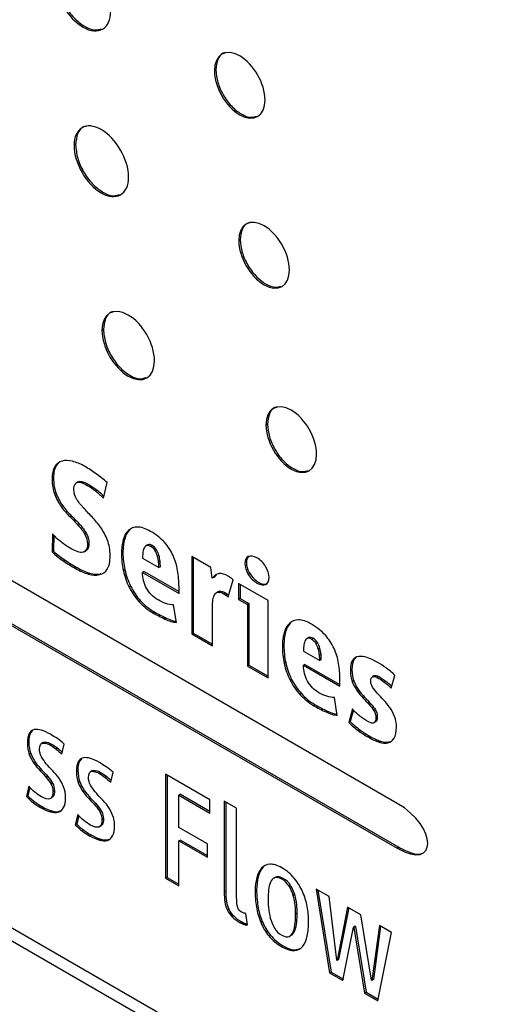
# Model space of a CAD drawing. Header units: millimetres. Extents: x 74 to 405, y 57 to 255.
# Tile 27 of 42: x 364.46 to 370.27, y 178.67 to 190.4. Entities that reach past the tile are written whole.
import ezdxf

# ---------------------------------------------------------------- set-up
doc = ezdxf.new("R2010")
doc.units = ezdxf.units.MM

msp = doc.modelspace()

# ---------------------------------------------------------------- linework, layer by layer
at = {"color": 7, "linetype": 'Continuous', "lineweight": 25}
for p, q in [((368.963, 181.064), (329.488, 203.852)), ((329.488, 203.318), (368.963, 180.53)), ((329.505, 203.329), (368.981, 180.54)), ((366.803, 189.806), (366.785, 189.795)), ((365.131, 188.913), (365.113, 188.903)), ((367.093, 187.781), (367.075, 187.77)), ((365.463, 186.711), (365.445, 186.701)), ((367.417, 185.583), (367.399, 185.573)), ((364.901, 185.087), (364.884, 185.077)), ((364.868, 184.942), (364.851, 184.931)), ((365.162, 184.896), (365.14, 184.883)), ((365.177, 184.9), (365.159, 184.89)), ((365.16, 184.894), (365.177, 184.9)), ((365.227, 184.893), (365.209, 184.883)), ((365.288, 184.864), (365.27, 184.854)), ((365.462, 184.701), (365.508, 184.886)), ((364.9, 184.755), (364.882, 184.745)), ((365.386, 184.798), (365.368, 184.787)), ((364.978, 184.61), (364.96, 184.6)), ((365.079, 184.492), (365.061, 184.482)), ((365.181, 184.387), (365.163, 184.377)), ((364.854, 184.277), (364.851, 184.06)), ((364.871, 184.259), (364.868, 184.07)), ((365.258, 184.283), (365.241, 184.272)), ((365.778, 184.326), (365.76, 184.316)), ((365.29, 184.165), (365.272, 184.155)), ((365.716, 184.214), (365.698, 184.203)), ((365.992, 184.147), (365.97, 184.134)), ((365.992, 184.146), (365.974, 184.136)), ((366.043, 184.137), (366.025, 184.127)), ((364.868, 184.07), (364.851, 184.06)), ((365.232, 184.063), (365.255, 184.075)), ((365.271, 184.09), (365.252, 184.075)), ((365.271, 184.09), (365.253, 184.08)), ((365.695, 184.052), (365.677, 184.042)), ((366.094, 184.087), (366.076, 184.077)), ((366.124, 184.02), (366.106, 184.009)), ((366.744, 183.873), (366.515, 184.005)), ((366.515, 184.005), (366.515, 183.084)), ((366.533, 183.995), (366.533, 183.094)), ((365.007, 183.961), (364.989, 183.95)), ((365.148, 183.873), (365.13, 183.863)), ((365.928, 183.986), (366.123, 183.873)), ((366.138, 183.947), (366.12, 183.937)), ((366.141, 183.884), (366.123, 183.873)), ((366.758, 183.746), (366.744, 183.873)), ((365.301, 183.808), (365.283, 183.797)), ((365.433, 183.8), (365.415, 183.79)), ((365.718, 183.848), (365.7, 183.837)), ((365.946, 183.827), (365.928, 183.817)), ((365.928, 183.817), (366.363, 183.566)), ((365.946, 183.827), (366.363, 183.587)), ((366.776, 183.757), (366.758, 183.746)), ((366.806, 183.788), (366.776, 183.757)), ((367.207, 183.802), (367.189, 183.792)), ((357.273, 183.679), (376.221, 172.74)), ((365.787, 183.652), (365.769, 183.641)), ((366.363, 183.566), (366.363, 183.646)), ((366.947, 183.524), (367.009, 183.726)), ((367.424, 183.481), (367.072, 183.684)), ((367.072, 183.684), (367.072, 183.495)), ((367.09, 183.674), (367.09, 183.505)), ((367.413, 183.683), (367.395, 183.673)), ((366.83, 183.586), (366.808, 183.573)), ((366.828, 183.585), (366.846, 183.592)), ((366.846, 183.592), (366.828, 183.581)), ((366.915, 183.573), (366.897, 183.562)), ((366.939, 183.556), (366.922, 183.545)), ((357.318, 183.497), (375.458, 173.025)), ((365.904, 183.479), (365.886, 183.469)), ((366.332, 183.22), (366.297, 183.431)), ((366.761, 182.942), (366.761, 183.406)), ((367.09, 183.505), (367.072, 183.495)), ((367.072, 183.495), (367.178, 183.433)), ((367.09, 183.505), (367.196, 183.444)), ((367.196, 183.444), (367.178, 183.433)), ((367.178, 183.433), (367.178, 182.701)), ((367.196, 183.444), (367.196, 182.712)), ((367.424, 182.559), (367.424, 183.481)), ((366.07, 183.345), (366.052, 183.335)), ((366.212, 183.271), (366.194, 183.261)), ((367.696, 183.219), (367.678, 183.209)), ((366.533, 183.094), (366.515, 183.084)), ((366.515, 183.084), (366.761, 182.942)), ((366.533, 183.094), (366.761, 182.963)), ((367.633, 183.107), (367.615, 183.097)), ((367.613, 182.945), (367.595, 182.935)), ((367.91, 183.04), (367.887, 183.027)), ((367.909, 183.04), (367.891, 183.029)), ((367.96, 183.031), (367.942, 183.02)), ((368.012, 182.981), (367.994, 182.97)), ((367.846, 182.879), (368.04, 182.767)), ((368.041, 182.913), (368.023, 182.902)), ((368.055, 182.841), (368.037, 182.83)), ((367.196, 182.712), (367.178, 182.701)), ((367.178, 182.701), (367.424, 182.559)), ((367.196, 182.712), (367.424, 182.58)), ((367.635, 182.741), (367.617, 182.73)), ((367.864, 182.72), (367.846, 182.71)), ((367.846, 182.71), (368.28, 182.459)), ((367.864, 182.72), (368.28, 182.48)), ((368.058, 182.777), (368.04, 182.767)), ((368.45, 182.779), (368.432, 182.768)), ((368.472, 182.801), (368.45, 182.779)), ((368.423, 182.657), (368.405, 182.647)), ((368.686, 182.583), (368.668, 182.573)), ((368.889, 182.436), (368.936, 182.589)), ((367.704, 182.545), (367.686, 182.534)), ((368.28, 182.459), (368.28, 182.539)), ((368.446, 182.524), (368.428, 182.514)), ((368.668, 182.573), (368.666, 182.571)), ((368.743, 182.574), (368.725, 182.564)), ((368.827, 182.52), (368.809, 182.509)), ((367.822, 182.372), (367.804, 182.362)), ((368.502, 182.418), (368.484, 182.407)), ((367.987, 182.238), (367.97, 182.228)), ((368.249, 182.113), (368.214, 182.325)), ((368.575, 182.329), (368.557, 182.319)), ((368.647, 182.252), (368.629, 182.242)), ((368.13, 182.164), (368.112, 182.154)), ((368.429, 182.189), (368.385, 182.029)), ((368.441, 182.177), (368.402, 182.04)), ((368.703, 182.179), (368.685, 182.168)), ((368.402, 182.04), (368.385, 182.029)), ((368.682, 182.023), (368.705, 182.036)), ((368.726, 182.104), (368.708, 182.093)), ((364.595, 181.905), (364.577, 181.895)), ((364.616, 181.932), (364.595, 181.905)), ((368.518, 181.94), (368.5, 181.93)), ((364.574, 181.792), (364.556, 181.782)), ((364.745, 181.789), (364.723, 181.776)), ((364.759, 181.793), (364.742, 181.783)), ((364.851, 181.766), (364.833, 181.756)), ((364.965, 181.652), (364.994, 181.771)), ((368.637, 181.863), (368.619, 181.853)), ((368.765, 181.805), (368.747, 181.795)), ((368.871, 181.797), (368.853, 181.786)), ((364.597, 181.658), (364.579, 181.648)), ((364.918, 181.721), (364.9, 181.71)), ((364.653, 181.552), (364.635, 181.542)), ((365.179, 181.568), (365.161, 181.558)), ((365.2, 181.595), (365.179, 181.568)), ((364.726, 181.464), (364.709, 181.453)), ((365.158, 181.455), (365.14, 181.445)), ((365.329, 181.452), (365.307, 181.439)), ((365.343, 181.456), (365.325, 181.446)), ((365.435, 181.429), (365.417, 181.419)), ((365.549, 181.315), (365.578, 181.434)), ((366.73, 181.107), (366.204, 181.41)), ((366.204, 181.41), (366.204, 180.171)), ((364.8, 181.384), (364.782, 181.374)), ((364.856, 181.305), (364.838, 181.294)), ((365.181, 181.321), (365.163, 181.311)), ((365.502, 181.384), (365.484, 181.373)), ((366.221, 181.4), (366.221, 180.182)), ((364.573, 181.269), (364.544, 181.145)), ((364.585, 181.255), (364.562, 181.155)), ((364.878, 181.215), (364.861, 181.205)), ((365.237, 181.215), (365.219, 181.205)), ((364.562, 181.155), (364.544, 181.145)), ((364.646, 181.081), (364.628, 181.071)), ((364.829, 181.121), (364.852, 181.134)), ((365.31, 181.127), (365.292, 181.116)), ((366.379, 181.172), (366.361, 181.161)), ((366.361, 180.777), (366.361, 181.161)), ((366.361, 181.161), (366.73, 180.949)), ((366.379, 181.172), (366.73, 180.97)), ((366.73, 180.949), (366.73, 181.107)), ((367.05, 181.005), (366.902, 181.091)), ((366.902, 181.091), (366.902, 180.008)), ((366.92, 181.08), (366.92, 180.018)), ((364.732, 181.025), (364.714, 181.015)), ((364.848, 180.974), (364.83, 180.964)), ((364.943, 180.97), (364.925, 180.96)), ((365.383, 181.047), (365.366, 181.037)), ((365.44, 180.968), (365.422, 180.957)), ((367.05, 179.945), (367.05, 181.005)), ((365.156, 180.932), (365.127, 180.808)), ((365.169, 180.918), (365.145, 180.818)), ((365.462, 180.878), (365.444, 180.868)), ((365.145, 180.818), (365.127, 180.808)), ((365.23, 180.744), (365.212, 180.734)), ((365.413, 180.784), (365.436, 180.797)), ((366.701, 180.581), (366.361, 180.777)), ((365.316, 180.688), (365.298, 180.678)), ((365.432, 180.637), (365.414, 180.627)), ((365.527, 180.633), (365.509, 180.623)), ((366.379, 180.627), (366.361, 180.617)), ((366.361, 180.08), (366.361, 180.617)), ((366.361, 180.617), (366.701, 180.421)), ((366.379, 180.627), (366.701, 180.442)), ((366.701, 180.421), (366.701, 180.581)), ((368.981, 180.54), (368.963, 180.53)), ((367.365, 180.303), (367.347, 180.292)), ((366.221, 180.182), (366.204, 180.171)), ((366.204, 180.171), (366.361, 180.08)), ((366.221, 180.182), (366.361, 180.101)), ((367.514, 180.183), (367.491, 180.17)), ((367.52, 180.186), (367.502, 180.176)), ((366.92, 180.018), (366.902, 180.008)), ((368.151, 179.953), (367.997, 180.042)), ((367.997, 180.042), (368.158, 179.043)), ((368.019, 180.03), (368.176, 179.054)), ((366.928, 179.898), (366.91, 179.888)), ((367.742, 179.976), (367.724, 179.966)), ((368.243, 179.195), (368.151, 179.953)), ((366.957, 179.802), (366.939, 179.792)), ((368.37, 179.827), (368.246, 179.193)), ((368.385, 179.819), (368.264, 179.203)), ((368.531, 179.734), (368.37, 179.827)), ((367.015, 179.722), (366.997, 179.711)), ((367.111, 179.652), (367.093, 179.641)), ((367.18, 179.615), (367.159, 179.752)), ((367.355, 179.658), (367.337, 179.647)), ((367.771, 179.754), (367.753, 179.743)), ((368.658, 178.955), (368.531, 179.734)), ((367.157, 179.632), (367.139, 179.621)), ((367.157, 179.632), (367.178, 179.626)), ((367.744, 179.549), (367.726, 179.539)), ((368.317, 178.951), (368.443, 179.588)), ((368.461, 179.599), (368.443, 179.588)), ((368.443, 179.588), (368.446, 179.586)), ((368.464, 179.597), (368.446, 179.586)), ((368.446, 179.586), (368.575, 178.803)), ((368.461, 179.599), (368.464, 179.597)), ((368.464, 179.597), (368.592, 178.813)), ((368.75, 179.608), (368.661, 178.953)), ((368.765, 179.599), (368.679, 178.963)), ((368.895, 179.524), (368.75, 179.608)), ((367.452, 179.495), (367.434, 179.484)), ((367.677, 179.479), (367.7, 179.492)), ((368.734, 178.711), (368.895, 179.524)), ((367.758, 179.319), (367.74, 179.309)), ((367.758, 179.319), (367.817, 179.338)), ((368.246, 179.193), (368.243, 179.195)), ((368.264, 179.203), (368.246, 179.193)), ((368.176, 179.054), (368.158, 179.043)), ((368.158, 179.043), (368.317, 178.951)), ((368.176, 179.054), (368.321, 178.97)), ((368.661, 178.953), (368.658, 178.955)), ((368.679, 178.963), (368.661, 178.953)), ((368.592, 178.813), (368.575, 178.803)), ((368.575, 178.803), (368.734, 178.711)), ((368.592, 178.813), (368.737, 178.729))]:
    msp.add_line(p, q, dxfattribs=at)
for points, knots in [([(364.889, 190.889), (364.889, 190.677), (365.037, 190.42), (365.22, 190.315), (365.402, 190.209), (365.55, 190.296), (365.55, 190.508)], [2, 2, 2, 2, 3, 3, 3, 4, 4, 4, 4]), ([(364.907, 190.9), (364.912, 190.846), (364.922, 190.739), (364.999, 190.569), (365.107, 190.42), (365.237, 190.316), (365.358, 190.269), (365.417, 190.288), (365.441, 190.296)], [0, 0, 0, 0, 0.178915, 0.351158, 0.522884, 0.700534, 0.87808, 1, 1, 1, 1]), ([(367.388, 189.447), (367.388, 189.641), (367.253, 189.876), (367.086, 189.972), (366.919, 190.069), (366.785, 189.989), (366.785, 189.795)], [2, 2, 2, 2, 3, 3, 3, 4, 4, 4, 4]), ([(366.921, 190.009), (366.911, 190.008), (366.867, 190.002), (366.817, 189.934), (366.808, 189.849), (366.803, 189.806)], [0, 0, 0, 0, 0.1341197, 0.5588899, 1, 1, 1, 1]), ([(366.785, 189.795), (366.785, 189.601), (366.919, 189.366), (367.086, 189.27), (367.253, 189.174), (367.388, 189.253), (367.388, 189.447)], [0, 0, 0, 0, 1, 1, 1, 2, 2, 2, 2]), ([(366.803, 189.806), (366.807, 189.756), (366.816, 189.659), (366.886, 189.503), (366.985, 189.367), (367.104, 189.272), (367.213, 189.23), (367.266, 189.247), (367.287, 189.254)], [0, 0, 0, 0, 0.179739, 0.352767, 0.525278, 0.703776, 0.882117, 1, 1, 1, 1]), ([(365.762, 188.528), (365.762, 188.737), (365.616, 188.99), (365.437, 189.094), (365.258, 189.197), (365.113, 189.111), (365.113, 188.903)], [0, 0, 0, 0, 1, 1, 1, 2, 2, 2, 2]), ([(365.257, 189.132), (365.246, 189.131), (365.2, 189.124), (365.147, 189.051), (365.136, 188.96), (365.131, 188.913)], [0, 0, 0, 0, 0.126893, 0.555389, 1, 1, 1, 1]), ([(365.113, 188.903), (365.113, 188.694), (365.258, 188.442), (365.437, 188.339), (365.616, 188.235), (365.762, 188.32), (365.762, 188.528)], [2, 2, 2, 2, 3, 3, 3, 4, 4, 4, 4]), ([(365.131, 188.913), (365.136, 188.86), (365.146, 188.756), (365.221, 188.588), (365.327, 188.443), (365.455, 188.34), (365.574, 188.294), (365.631, 188.313), (365.655, 188.321)], [0, 0, 0, 0, 0.179002, 0.351299, 0.523016, 0.700439, 0.878186, 1, 1, 1, 1]), ([(367.679, 187.422), (367.679, 187.616), (367.543, 187.851), (367.377, 187.948), (367.211, 188.044), (367.075, 187.964), (367.075, 187.77)], [2, 2, 2, 2, 3, 3, 3, 4, 4, 4, 4]), ([(367.212, 187.984), (367.202, 187.983), (367.158, 187.977), (367.108, 187.909), (367.098, 187.824), (367.093, 187.781)], [0, 0, 0, 0, 0.13426, 0.559099, 1, 1, 1, 1]), ([(367.075, 187.77), (367.075, 187.576), (367.211, 187.341), (367.377, 187.245), (367.543, 187.149), (367.679, 187.228), (367.679, 187.422)], [0, 0, 0, 0, 1, 1, 1, 2, 2, 2, 2]), ([(367.093, 187.781), (367.098, 187.731), (367.107, 187.634), (367.177, 187.478), (367.276, 187.343), (367.394, 187.248), (367.504, 187.205), (367.557, 187.222), (367.578, 187.229)], [0, 0, 0, 0, 0.1796951, 0.3527237, 0.5251774, 0.7032423, 0.8815956, 1, 1, 1, 1]), ([(366.071, 186.339), (366.071, 186.54), (365.931, 186.785), (365.758, 186.884), (365.585, 186.984), (365.445, 186.902), (365.445, 186.701)], [2, 2, 2, 2, 3, 3, 3, 4, 4, 4, 4]), ([(365.585, 186.922), (365.575, 186.921), (365.53, 186.914), (365.478, 186.844), (365.468, 186.756), (365.463, 186.711)], [0, 0, 0, 0, 0.130267, 0.557197, 1, 1, 1, 1]), ([(365.445, 186.701), (365.445, 186.5), (365.585, 186.255), (365.758, 186.156), (365.931, 186.056), (366.071, 186.138), (366.071, 186.339)], [0, 0, 0, 0, 1, 1, 1, 2, 2, 2, 2]), ([(365.463, 186.711), (365.468, 186.66), (365.477, 186.559), (365.549, 186.397), (365.652, 186.256), (365.775, 186.158), (365.89, 186.113), (365.945, 186.131), (365.967, 186.139)], [0, 0, 0, 0, 0.179283, 0.352055, 0.524334, 0.702389, 0.880405, 1, 1, 1, 1]), ([(368.002, 185.224), (368.002, 185.418), (367.867, 185.654), (367.701, 185.75), (367.534, 185.846), (367.399, 185.766), (367.399, 185.573)], [0, 0, 0, 0, 1, 1, 1, 2, 2, 2, 2]), ([(367.536, 185.787), (367.525, 185.785), (367.482, 185.779), (367.432, 185.711), (367.422, 185.626), (367.417, 185.583)], [0, 0, 0, 0, 0.13444, 0.559341, 1, 1, 1, 1]), ([(367.399, 185.573), (367.399, 185.379), (367.534, 185.144), (367.701, 185.047), (367.867, 184.951), (368.002, 185.031), (368.002, 185.224)], [2, 2, 2, 2, 3, 3, 3, 4, 4, 4, 4]), ([(367.417, 185.583), (367.422, 185.534), (367.431, 185.437), (367.5, 185.281), (367.599, 185.145), (367.718, 185.05), (367.828, 185.007), (367.881, 185.024), (367.902, 185.031)], [0, 0, 0, 0, 0.1795996, 0.3526941, 0.5253031, 0.7037093, 0.8820886, 1, 1, 1, 1]), ([(365.386, 184.798), (365.404, 184.783), (365.432, 184.76), (365.458, 184.733), (365.467, 184.724)], [0, 0, 0, 0, 0.6468903, 1, 1, 1, 1]), ([(367.189, 184.006), (367.161, 183.992), (367.148, 183.965), (367.148, 183.923), (367.148, 183.881), (367.161, 183.837), (367.189, 183.792)], [3, 3, 3, 3, 4, 4, 4, 5, 5, 5, 5]), ([(367.196, 184.004), (367.188, 183.997), (367.166, 183.98), (367.163, 183.924), (367.176, 183.86), (367.197, 183.822), (367.207, 183.802)], [0, 0, 0, 0, 0.207305, 0.515685, 0.753442, 1, 1, 1, 1]), ([(367.395, 183.887), (367.367, 183.932), (367.333, 183.966), (367.292, 183.99), (367.252, 184.013), (367.217, 184.018), (367.189, 184.006)], [5, 5, 5, 5, 6, 6, 6, 7, 7, 7, 7]), ([(367.189, 183.792), (367.217, 183.747), (367.252, 183.712), (367.292, 183.689), (367.333, 183.665), (367.367, 183.66), (367.395, 183.673)], [1, 1, 1, 1, 2, 2, 2, 3, 3, 3, 3]), ([(367.207, 183.802), (367.235, 183.757), (367.27, 183.723), (367.31, 183.699), (367.351, 183.676), (367.385, 183.67), (367.413, 183.683)], [1, 1, 1, 1, 2, 2, 2, 3, 3, 3, 3]), ([(366.212, 183.271), (366.24, 183.259), (366.28, 183.242), (366.318, 183.236), (366.33, 183.234)], [0, 0, 0, 0, 0.680926, 1, 1, 1, 1]), ([(368.827, 182.52), (368.843, 182.508), (368.867, 182.49), (368.889, 182.466), (368.896, 182.458)], [0, 0, 0, 0, 0.664113, 1, 1, 1, 1]), ([(368.13, 182.164), (368.157, 182.152), (368.197, 182.135), (368.235, 182.129), (368.247, 182.127)], [0, 0, 0, 0, 0.680926, 1, 1, 1, 1]), ([(368.726, 182.104), (368.725, 182.092), (368.724, 182.07), (368.716, 182.045), (368.706, 182.039), (368.702, 182.036)], [0, 0, 0, 0, 0.413491, 0.762051, 1, 1, 1, 1]), ([(364.743, 181.788), (364.743, 181.788), (364.748, 181.792), (364.754, 181.792), (364.759, 181.793)], [0, 0, 0, 0, 0.035294, 1, 1, 1, 1]), ([(364.918, 181.721), (364.93, 181.711), (364.948, 181.697), (364.965, 181.68), (364.971, 181.674)], [0, 0, 0, 0, 0.689624, 1, 1, 1, 1]), ([(365.327, 181.451), (365.327, 181.451), (365.331, 181.455), (365.337, 181.455), (365.343, 181.456)], [0, 0, 0, 0, 0.0352938, 1, 1, 1, 1]), ([(365.502, 181.384), (365.514, 181.374), (365.532, 181.36), (365.549, 181.343), (365.554, 181.337)], [0, 0, 0, 0, 0.689624, 1, 1, 1, 1]), ([(364.878, 181.215), (364.878, 181.203), (364.877, 181.179), (364.869, 181.148), (364.855, 181.139), (364.848, 181.135)], [0, 0, 0, 0, 0.3670137, 0.6828752, 1, 1, 1, 1]), ([(365.462, 180.878), (365.462, 180.866), (365.461, 180.842), (365.453, 180.811), (365.439, 180.802), (365.432, 180.798)], [0, 0, 0, 0, 0.367014, 0.682875, 1, 1, 1, 1]), ([(368.981, 180.54), (369.034, 180.514), (369.129, 180.467), (369.226, 180.451), (369.258, 180.468), (369.259, 180.468)], [0, 0, 0, 0, 0.547866, 0.975423, 1, 1, 1, 1]), ([(367.347, 180.292), (367.321, 180.265), (367.302, 180.227), (367.276, 180.131), (367.27, 180.079), (367.27, 180.022), (367.27, 179.959), (367.275, 179.895), (367.295, 179.767), (367.313, 179.706), (367.337, 179.647)], [6, 6, 6, 6, 7, 7, 8, 8, 8, 9, 9, 10, 10, 10, 10]), ([(367.365, 180.303), (367.339, 180.275), (367.32, 180.237), (367.294, 180.142), (367.288, 180.089), (367.288, 180.032), (367.288, 179.969), (367.293, 179.906), (367.313, 179.777), (367.331, 179.716), (367.355, 179.658)], [6, 6, 6, 6, 7, 7, 8, 8, 8, 9, 9, 10, 10, 10, 10]), ([(367.737, 180.171), (367.696, 180.221), (367.646, 180.262), (367.589, 180.295), (367.534, 180.327), (367.486, 180.341), (367.446, 180.338)], [11, 11, 11, 11, 12, 12, 12, 13, 13, 13, 13]), ([(367.724, 179.966), (367.713, 180.005), (367.696, 180.042), (367.653, 180.111), (367.624, 180.139), (367.589, 180.16), (367.553, 180.18), (367.524, 180.185), (367.502, 180.176)], [2, 2, 2, 2, 3, 3, 4, 4, 4, 5, 5, 5, 5]), ([(367.742, 179.976), (367.731, 180.015), (367.714, 180.052), (367.671, 180.122), (367.642, 180.15), (367.606, 180.17), (367.571, 180.19), (367.542, 180.196), (367.52, 180.186)], [2, 2, 2, 2, 3, 3, 4, 4, 4, 5, 5, 5, 5]), ([(367.43, 180.032), (367.426, 179.997), (367.424, 179.964), (367.424, 179.933), (367.424, 179.901), (367.426, 179.864), (367.429, 179.822)], [7, 7, 7, 7, 8, 8, 8, 9, 9, 9, 9]), ([(367.753, 179.743), (367.753, 179.774), (367.751, 179.81), (367.743, 179.888), (367.736, 179.927), (367.724, 179.966)], [0, 0, 0, 0, 1, 1, 2, 2, 2, 2]), ([(367.771, 179.754), (367.771, 179.785), (367.769, 179.82), (367.761, 179.899), (367.754, 179.938), (367.742, 179.976)], [0, 0, 0, 0, 1, 1, 2, 2, 2, 2]), ([(367.451, 179.697), (367.462, 179.655), (367.479, 179.617), (367.521, 179.543), (367.551, 179.514), (367.589, 179.493), (367.625, 179.472), (367.654, 179.467), (367.676, 179.478)], [10, 10, 10, 10, 11, 11, 12, 12, 12, 13, 13, 13, 13]), ([(367.726, 179.539), (367.737, 179.567), (367.745, 179.601), (367.751, 179.676), (367.753, 179.711), (367.753, 179.743)], [14, 14, 14, 14, 15, 15, 16, 16, 16, 16]), ([(367.744, 179.549), (367.755, 179.578), (367.763, 179.611), (367.769, 179.687), (367.771, 179.722), (367.771, 179.754)], [14, 14, 14, 14, 15, 15, 16, 16, 16, 16]), ([(367.838, 179.361), (367.862, 179.392), (367.88, 179.433), (367.902, 179.536), (367.907, 179.592), (367.907, 179.654)], [0, 0, 0, 0, 1, 1, 2, 2, 2, 2]), ([(367.434, 179.484), (367.475, 179.434), (367.526, 179.391), (367.589, 179.355), (367.648, 179.321), (367.699, 179.305), (367.74, 179.309)], [3, 3, 3, 3, 4, 4, 4, 5, 5, 5, 5]), ([(367.452, 179.495), (367.493, 179.445), (367.544, 179.402), (367.606, 179.366), (367.666, 179.331), (367.717, 179.315), (367.758, 179.319)], [3, 3, 3, 3, 4, 4, 4, 5, 5, 5, 5])]:
    msp.add_open_spline(points, degree=3, knots=knots, dxfattribs=at)
for points in [[(364.884, 185.077), (364.861, 185.043), (364.851, 184.994), (364.851, 184.931)], [(364.901, 185.087), (364.879, 185.053), (364.868, 185.005), (364.868, 184.942)], [(364.97, 185.143), (364.934, 185.132), (364.905, 185.11), (364.884, 185.077)], [(364.935, 185.125), (364.922, 185.114), (364.911, 185.102), (364.901, 185.087)], [(365.094, 185.141), (365.048, 185.152), (365.006, 185.153), (364.97, 185.143)], [(365.238, 185.081), (365.189, 185.109), (365.141, 185.129), (365.094, 185.141)], [(365.374, 184.993), (365.33, 185.025), (365.284, 185.054), (365.238, 185.081)], [(364.851, 184.931), (364.851, 184.861), (364.861, 184.799), (364.882, 184.745)], [(364.868, 184.942), (364.868, 184.871), (364.879, 184.809), (364.9, 184.755)], [(365.508, 184.886), (365.463, 184.925), (365.419, 184.961), (365.374, 184.993)], [(365.111, 184.803), (365.111, 184.832), (365.115, 184.853), (365.124, 184.866)], [(365.124, 184.866), (365.132, 184.88), (365.144, 184.888), (365.159, 184.89)], [(365.159, 184.89), (365.173, 184.892), (365.19, 184.89), (365.209, 184.883)], [(365.177, 184.9), (365.191, 184.902), (365.208, 184.9), (365.227, 184.893)], [(365.209, 184.883), (365.228, 184.876), (365.249, 184.866), (365.27, 184.854)], [(365.227, 184.893), (365.246, 184.887), (365.267, 184.877), (365.288, 184.864)], [(365.27, 184.854), (365.304, 184.835), (365.336, 184.813), (365.368, 184.787)], [(365.288, 184.864), (365.322, 184.845), (365.354, 184.823), (365.386, 184.798)], [(364.882, 184.745), (364.903, 184.692), (364.929, 184.643), (364.96, 184.6)], [(364.9, 184.755), (364.921, 184.702), (364.947, 184.653), (364.978, 184.61)], [(365.143, 184.692), (365.122, 184.726), (365.111, 184.763), (365.111, 184.803)], [(365.368, 184.787), (365.401, 184.762), (365.432, 184.733), (365.462, 184.701)], [(364.96, 184.6), (364.991, 184.556), (365.025, 184.517), (365.061, 184.482)], [(364.978, 184.61), (365.009, 184.567), (365.043, 184.527), (365.079, 184.492)], [(365.223, 184.587), (365.191, 184.622), (365.165, 184.657), (365.143, 184.692)], [(365.327, 184.477), (365.289, 184.515), (365.255, 184.552), (365.223, 184.587)], [(365.061, 184.482), (365.098, 184.447), (365.131, 184.412), (365.163, 184.377)], [(365.079, 184.492), (365.116, 184.457), (365.149, 184.422), (365.181, 184.387)], [(365.43, 184.352), (365.399, 184.397), (365.364, 184.439), (365.327, 184.477)], [(365.163, 184.377), (365.194, 184.342), (365.22, 184.307), (365.241, 184.272)], [(365.181, 184.387), (365.212, 184.353), (365.238, 184.318), (365.258, 184.283)], [(365.51, 184.201), (365.489, 184.257), (365.462, 184.307), (365.43, 184.352)], [(365.868, 184.357), (365.825, 184.356), (365.789, 184.342), (365.76, 184.316)], [(366.025, 184.305), (365.964, 184.341), (365.911, 184.358), (365.868, 184.357)], [(364.957, 184.18), (364.919, 184.209), (364.885, 184.242), (364.854, 184.277)], [(365.241, 184.272), (365.261, 184.237), (365.272, 184.198), (365.272, 184.155)], [(365.258, 184.283), (365.279, 184.248), (365.29, 184.209), (365.29, 184.165)], [(365.76, 184.316), (365.732, 184.29), (365.711, 184.252), (365.698, 184.203)], [(365.778, 184.326), (365.75, 184.3), (365.729, 184.262), (365.716, 184.214)], [(366.19, 184.175), (366.146, 184.223), (366.091, 184.267), (366.025, 184.305)], [(365.066, 184.105), (365.032, 184.125), (364.996, 184.149), (364.957, 184.18)], [(365.272, 184.155), (365.272, 184.12), (365.266, 184.095), (365.253, 184.08)], [(365.29, 184.165), (365.29, 184.13), (365.284, 184.106), (365.271, 184.09)], [(365.542, 184.014), (365.542, 184.083), (365.532, 184.145), (365.51, 184.201)], [(365.698, 184.203), (365.684, 184.155), (365.677, 184.101), (365.677, 184.042)], [(365.716, 184.214), (365.702, 184.165), (365.695, 184.111), (365.695, 184.052)], [(365.974, 184.136), (365.962, 184.13), (365.952, 184.118), (365.945, 184.102)], [(366.025, 184.127), (366.003, 184.139), (365.986, 184.142), (365.974, 184.136)], [(366.043, 184.137), (366.021, 184.15), (366.004, 184.153), (365.992, 184.146)], [(366.076, 184.077), (366.063, 184.098), (366.046, 184.115), (366.025, 184.127)], [(366.094, 184.087), (366.081, 184.108), (366.064, 184.125), (366.043, 184.137)], [(366.293, 184.017), (366.268, 184.074), (366.233, 184.126), (366.19, 184.175)], [(364.851, 184.06), (364.896, 184.018), (364.942, 183.981), (364.989, 183.95)], [(364.868, 184.07), (364.914, 184.028), (364.96, 183.992), (365.007, 183.961)], [(365.14, 184.068), (365.115, 184.078), (365.091, 184.09), (365.066, 184.105)], [(365.206, 184.055), (365.187, 184.054), (365.165, 184.058), (365.14, 184.068)], [(365.253, 184.08), (365.241, 184.065), (365.225, 184.057), (365.206, 184.055)], [(365.508, 183.856), (365.531, 183.892), (365.542, 183.944), (365.542, 184.014)], [(365.677, 184.042), (365.677, 183.974), (365.685, 183.905), (365.7, 183.837)], [(365.695, 184.052), (365.695, 183.984), (365.703, 183.916), (365.718, 183.848)], [(365.932, 184.046), (365.929, 184.024), (365.928, 184.004), (365.928, 183.986)], [(365.945, 184.102), (365.938, 184.086), (365.934, 184.067), (365.932, 184.046)], [(366.106, 184.009), (366.099, 184.034), (366.089, 184.056), (366.076, 184.077)], [(366.124, 184.02), (366.117, 184.044), (366.107, 184.067), (366.094, 184.087)], [(366.12, 183.937), (366.118, 183.961), (366.113, 183.985), (366.106, 184.009)], [(366.138, 183.947), (366.135, 183.971), (366.131, 183.995), (366.124, 184.02)], [(366.347, 183.839), (366.337, 183.901), (366.319, 183.961), (366.293, 184.017)], [(364.989, 183.95), (365.036, 183.92), (365.083, 183.89), (365.13, 183.863)], [(365.007, 183.961), (365.054, 183.93), (365.101, 183.901), (365.148, 183.873)], [(365.148, 183.873), (365.201, 183.843), (365.252, 183.821), (365.301, 183.808)], [(366.123, 183.873), (366.123, 183.892), (366.122, 183.913), (366.12, 183.937)], [(366.141, 183.884), (366.141, 183.902), (366.14, 183.923), (366.138, 183.947)], [(367.437, 183.756), (367.437, 183.798), (367.423, 183.841), (367.395, 183.887)], [(365.13, 183.863), (365.183, 183.833), (365.234, 183.811), (365.283, 183.797)], [(365.283, 183.797), (365.332, 183.784), (365.376, 183.781), (365.415, 183.79)], [(365.301, 183.808), (365.35, 183.794), (365.394, 183.792), (365.433, 183.8)], [(365.415, 183.79), (365.454, 183.799), (365.485, 183.821), (365.508, 183.856)], [(365.7, 183.837), (365.715, 183.769), (365.738, 183.704), (365.769, 183.641)], [(365.718, 183.848), (365.733, 183.779), (365.756, 183.714), (365.787, 183.652)], [(365.977, 183.627), (365.944, 183.685), (365.928, 183.749), (365.928, 183.817)], [(366.363, 183.646), (366.363, 183.712), (366.357, 183.776), (366.347, 183.839)], [(366.841, 183.802), (366.811, 183.799), (366.783, 183.78), (366.758, 183.746)], [(366.95, 183.771), (366.908, 183.796), (366.872, 183.806), (366.841, 183.802)], [(366.98, 183.751), (366.967, 183.76), (366.957, 183.767), (366.95, 183.771)], [(365.769, 183.641), (365.8, 183.579), (365.839, 183.521), (365.886, 183.469)], [(365.787, 183.652), (365.818, 183.589), (365.857, 183.531), (365.904, 183.479)], [(367.009, 183.726), (367.002, 183.734), (366.992, 183.742), (366.98, 183.751)], [(367.395, 183.673), (367.423, 183.686), (367.437, 183.713), (367.437, 183.756)], [(366.113, 183.489), (366.054, 183.523), (366.009, 183.569), (365.977, 183.627)], [(366.767, 183.488), (366.771, 183.513), (366.778, 183.534), (366.787, 183.551)], [(366.787, 183.551), (366.797, 183.568), (366.811, 183.578), (366.828, 183.581)], [(366.828, 183.581), (366.846, 183.585), (366.869, 183.579), (366.897, 183.562)], [(366.846, 183.592), (366.864, 183.595), (366.887, 183.589), (366.915, 183.573)], [(366.897, 183.562), (366.905, 183.558), (366.913, 183.552), (366.922, 183.545)], [(366.915, 183.573), (366.923, 183.568), (366.931, 183.562), (366.939, 183.556)], [(366.922, 183.545), (366.93, 183.539), (366.938, 183.532), (366.947, 183.524)], [(366.939, 183.556), (366.944, 183.552), (366.948, 183.548), (366.953, 183.545)], [(365.886, 183.469), (365.934, 183.416), (365.989, 183.371), (366.052, 183.335)], [(365.904, 183.479), (365.952, 183.426), (366.007, 183.382), (366.07, 183.345)], [(366.207, 183.447), (366.175, 183.457), (366.143, 183.472), (366.113, 183.489)], [(366.297, 183.431), (366.27, 183.431), (366.24, 183.436), (366.207, 183.447)], [(366.761, 183.406), (366.761, 183.435), (366.763, 183.462), (366.767, 183.488)], [(366.052, 183.335), (366.096, 183.31), (366.144, 183.285), (366.194, 183.261)], [(366.07, 183.345), (366.114, 183.32), (366.162, 183.295), (366.212, 183.271)], [(366.194, 183.261), (366.245, 183.237), (366.291, 183.223), (366.332, 183.22)], [(367.678, 183.209), (367.649, 183.183), (367.628, 183.145), (367.615, 183.097)], [(367.696, 183.219), (367.667, 183.193), (367.646, 183.156), (367.633, 183.107)], [(367.785, 183.25), (367.742, 183.249), (367.706, 183.235), (367.678, 183.209)], [(367.942, 183.199), (367.881, 183.234), (367.829, 183.251), (367.785, 183.25)], [(368.107, 183.068), (368.064, 183.117), (368.009, 183.16), (367.942, 183.199)], [(367.615, 183.097), (367.601, 183.048), (367.595, 182.994), (367.595, 182.935)], [(367.633, 183.107), (367.619, 183.059), (367.613, 183.004), (367.613, 182.945)], [(368.211, 182.91), (368.185, 182.967), (368.15, 183.019), (368.107, 183.068)], [(367.595, 182.935), (367.595, 182.867), (367.602, 182.798), (367.617, 182.73)], [(367.613, 182.945), (367.613, 182.877), (367.62, 182.809), (367.635, 182.741)], [(367.849, 182.939), (367.847, 182.917), (367.846, 182.897), (367.846, 182.879)], [(367.862, 182.995), (367.856, 182.979), (367.851, 182.96), (367.849, 182.939)], [(367.891, 183.029), (367.879, 183.023), (367.869, 183.012), (367.862, 182.995)], [(367.942, 183.02), (367.921, 183.033), (367.904, 183.036), (367.891, 183.029)], [(367.96, 183.031), (367.939, 183.043), (367.922, 183.046), (367.909, 183.04)], [(367.994, 182.97), (367.981, 182.991), (367.964, 183.008), (367.942, 183.02)], [(368.012, 182.981), (367.999, 183.002), (367.982, 183.018), (367.96, 183.031)], [(368.023, 182.902), (368.016, 182.927), (368.006, 182.949), (367.994, 182.97)], [(368.041, 182.913), (368.034, 182.937), (368.024, 182.96), (368.012, 182.981)], [(368.037, 182.83), (368.035, 182.854), (368.03, 182.878), (368.023, 182.902)], [(368.04, 182.767), (368.04, 182.785), (368.039, 182.806), (368.037, 182.83)], [(368.055, 182.841), (368.053, 182.865), (368.048, 182.889), (368.041, 182.913)], [(368.058, 182.777), (368.058, 182.795), (368.057, 182.816), (368.055, 182.841)], [(368.265, 182.732), (368.254, 182.795), (368.237, 182.854), (368.211, 182.91)], [(368.606, 182.802), (368.568, 182.814), (368.533, 182.818), (368.504, 182.814)], [(367.617, 182.73), (367.632, 182.662), (367.655, 182.597), (367.686, 182.534)], [(367.635, 182.741), (367.65, 182.672), (367.673, 182.607), (367.704, 182.545)], [(367.894, 182.52), (367.862, 182.579), (367.846, 182.642), (367.846, 182.71)], [(368.28, 182.539), (368.28, 182.605), (368.275, 182.669), (368.265, 182.732)], [(368.432, 182.768), (368.414, 182.742), (368.405, 182.701), (368.405, 182.647)], [(368.45, 182.779), (368.432, 182.752), (368.423, 182.712), (368.423, 182.657)], [(368.504, 182.814), (368.473, 182.81), (368.45, 182.794), (368.432, 182.768)], [(368.724, 182.747), (368.683, 182.771), (368.644, 182.789), (368.606, 182.802)], [(368.831, 182.678), (368.797, 182.703), (368.761, 182.726), (368.724, 182.747)], [(368.405, 182.647), (368.405, 182.597), (368.413, 182.553), (368.428, 182.514)], [(368.423, 182.657), (368.423, 182.608), (368.431, 182.563), (368.446, 182.524)], [(368.686, 182.583), (368.701, 182.591), (368.72, 182.588), (368.743, 182.574)], [(368.936, 182.589), (368.9, 182.624), (368.865, 182.654), (368.831, 182.678)], [(367.686, 182.534), (367.717, 182.472), (367.757, 182.414), (367.804, 182.362)], [(367.704, 182.545), (367.735, 182.482), (367.775, 182.425), (367.822, 182.372)], [(368.031, 182.382), (367.972, 182.416), (367.926, 182.462), (367.894, 182.52)], [(368.428, 182.514), (368.443, 182.475), (368.462, 182.439), (368.484, 182.407)], [(368.446, 182.524), (368.461, 182.485), (368.48, 182.45), (368.502, 182.418)], [(368.647, 182.521), (368.647, 182.548), (368.654, 182.565), (368.668, 182.573)], [(368.669, 182.45), (368.654, 182.474), (368.647, 182.497), (368.647, 182.521)], [(368.668, 182.573), (368.683, 182.581), (368.702, 182.578), (368.725, 182.564)], [(368.725, 182.564), (368.752, 182.549), (368.78, 182.531), (368.809, 182.509)], [(368.743, 182.574), (368.77, 182.559), (368.798, 182.541), (368.827, 182.52)], [(368.809, 182.509), (368.838, 182.488), (368.865, 182.464), (368.889, 182.436)], [(367.804, 182.362), (367.851, 182.309), (367.906, 182.265), (367.97, 182.228)], [(367.822, 182.372), (367.869, 182.319), (367.924, 182.275), (367.987, 182.238)], [(368.125, 182.34), (368.092, 182.351), (368.061, 182.365), (368.031, 182.382)], [(368.484, 182.407), (368.507, 182.375), (368.531, 182.346), (368.557, 182.319)], [(368.502, 182.418), (368.525, 182.385), (368.549, 182.356), (368.575, 182.329)], [(368.726, 182.377), (368.703, 182.402), (368.684, 182.426), (368.669, 182.45)], [(368.8, 182.298), (368.774, 182.326), (368.749, 182.352), (368.726, 182.377)], [(367.987, 182.238), (368.031, 182.213), (368.079, 182.188), (368.13, 182.164)], [(368.214, 182.325), (368.187, 182.324), (368.157, 182.329), (368.125, 182.34)], [(368.557, 182.319), (368.582, 182.292), (368.606, 182.267), (368.629, 182.242)], [(368.575, 182.329), (368.6, 182.303), (368.624, 182.277), (368.647, 182.252)], [(368.629, 182.242), (368.651, 182.217), (368.67, 182.193), (368.685, 182.168)], [(368.647, 182.252), (368.669, 182.228), (368.688, 182.203), (368.703, 182.179)], [(368.874, 182.207), (368.851, 182.24), (368.827, 182.271), (368.8, 182.298)], [(367.97, 182.228), (368.013, 182.203), (368.061, 182.178), (368.112, 182.154)], [(368.112, 182.154), (368.163, 182.13), (368.209, 182.116), (368.249, 182.113)], [(368.522, 182.101), (368.489, 182.126), (368.458, 182.155), (368.429, 182.189)], [(368.685, 182.168), (368.7, 182.144), (368.708, 182.119), (368.708, 182.093)], [(368.703, 182.179), (368.718, 182.155), (368.726, 182.13), (368.726, 182.104)], [(368.931, 182.1), (368.916, 182.138), (368.897, 182.174), (368.874, 182.207)], [(368.385, 182.029), (368.422, 181.992), (368.461, 181.958), (368.5, 181.93)], [(368.402, 182.04), (368.44, 182.002), (368.479, 181.969), (368.518, 181.94)], [(368.619, 182.037), (368.587, 182.055), (368.555, 182.077), (368.522, 182.101)], [(368.708, 182.093), (368.708, 182.022), (368.678, 182.003), (368.619, 182.037)], [(368.954, 181.974), (368.954, 182.019), (368.946, 182.062), (368.931, 182.1)], [(364.577, 181.895), (364.563, 181.869), (364.556, 181.831), (364.556, 181.782)], [(364.595, 181.905), (364.581, 181.879), (364.574, 181.841), (364.574, 181.792)], [(364.636, 181.943), (364.611, 181.937), (364.591, 181.921), (364.577, 181.895)], [(364.724, 181.936), (364.691, 181.946), (364.661, 181.949), (364.636, 181.943)], [(364.832, 181.887), (364.793, 181.909), (364.757, 181.925), (364.724, 181.936)], [(364.914, 181.836), (364.887, 181.853), (364.859, 181.871), (364.832, 181.887)], [(368.5, 181.93), (368.54, 181.901), (368.58, 181.876), (368.619, 181.853)], [(368.518, 181.94), (368.558, 181.912), (368.598, 181.886), (368.637, 181.863)], [(368.927, 181.842), (368.945, 181.871), (368.954, 181.915), (368.954, 181.974)], [(364.556, 181.782), (364.556, 181.731), (364.564, 181.686), (364.579, 181.648)], [(364.574, 181.792), (364.574, 181.741), (364.582, 181.697), (364.597, 181.658)], [(364.701, 181.711), (364.701, 181.757), (364.715, 181.781), (364.742, 181.783)], [(364.742, 181.783), (364.768, 181.785), (364.799, 181.776), (364.833, 181.756)], [(364.759, 181.793), (364.786, 181.795), (364.817, 181.786), (364.851, 181.766)], [(364.851, 181.766), (364.874, 181.753), (364.896, 181.738), (364.918, 181.721)], [(364.994, 181.771), (364.967, 181.796), (364.94, 181.818), (364.914, 181.836)], [(368.619, 181.853), (368.664, 181.827), (368.707, 181.807), (368.747, 181.795)], [(368.637, 181.863), (368.682, 181.837), (368.725, 181.818), (368.765, 181.805)], [(368.747, 181.795), (368.787, 181.782), (368.823, 181.779), (368.853, 181.786)], [(368.765, 181.805), (368.805, 181.792), (368.841, 181.79), (368.871, 181.797)], [(368.853, 181.786), (368.884, 181.794), (368.908, 181.812), (368.927, 181.842)], [(364.579, 181.648), (364.594, 181.609), (364.613, 181.574), (364.635, 181.542)], [(364.597, 181.658), (364.612, 181.62), (364.631, 181.585), (364.653, 181.552)], [(364.725, 181.619), (364.709, 181.647), (364.701, 181.677), (364.701, 181.711)], [(364.833, 181.756), (364.856, 181.743), (364.878, 181.728), (364.9, 181.71)], [(364.9, 181.71), (364.922, 181.694), (364.944, 181.674), (364.965, 181.652)], [(364.635, 181.542), (364.658, 181.51), (364.682, 181.48), (364.709, 181.453)], [(364.653, 181.552), (364.676, 181.52), (364.7, 181.491), (364.726, 181.464)], [(364.782, 181.537), (364.759, 181.563), (364.74, 181.59), (364.725, 181.619)], [(364.856, 181.455), (364.829, 181.483), (364.804, 181.51), (364.782, 181.537)], [(365.161, 181.558), (365.147, 181.532), (365.14, 181.494), (365.14, 181.445)], [(365.179, 181.568), (365.165, 181.542), (365.158, 181.504), (365.158, 181.455)], [(365.22, 181.606), (365.195, 181.6), (365.175, 181.584), (365.161, 181.558)], [(365.308, 181.599), (365.274, 181.609), (365.245, 181.612), (365.22, 181.606)], [(365.415, 181.55), (365.377, 181.572), (365.341, 181.588), (365.308, 181.599)], [(365.497, 181.499), (365.471, 181.516), (365.443, 181.534), (365.415, 181.55)], [(364.709, 181.453), (364.735, 181.426), (364.759, 181.4), (364.782, 181.374)], [(364.726, 181.464), (364.753, 181.437), (364.777, 181.41), (364.8, 181.384)], [(364.931, 181.367), (364.909, 181.398), (364.884, 181.427), (364.856, 181.455)], [(365.14, 181.445), (365.14, 181.394), (365.148, 181.349), (365.163, 181.311)], [(365.158, 181.455), (365.158, 181.404), (365.166, 181.36), (365.181, 181.321)], [(365.285, 181.374), (365.285, 181.42), (365.299, 181.444), (365.325, 181.446)], [(365.325, 181.446), (365.352, 181.447), (365.383, 181.439), (365.417, 181.419)], [(365.343, 181.456), (365.37, 181.458), (365.401, 181.449), (365.435, 181.429)], [(365.417, 181.419), (365.439, 181.406), (365.462, 181.391), (365.484, 181.373)], [(365.435, 181.429), (365.457, 181.416), (365.48, 181.401), (365.502, 181.384)], [(365.578, 181.434), (365.551, 181.459), (365.524, 181.481), (365.497, 181.499)], [(364.782, 181.374), (364.804, 181.348), (364.823, 181.321), (364.838, 181.294)], [(364.8, 181.384), (364.822, 181.358), (364.841, 181.332), (364.856, 181.305)], [(364.838, 181.294), (364.853, 181.267), (364.861, 181.237), (364.861, 181.205)], [(364.856, 181.305), (364.871, 181.277), (364.878, 181.247), (364.878, 181.215)], [(364.988, 181.261), (364.973, 181.3), (364.954, 181.335), (364.931, 181.367)], [(365.163, 181.311), (365.178, 181.272), (365.197, 181.237), (365.219, 181.205)], [(365.181, 181.321), (365.196, 181.283), (365.215, 181.247), (365.237, 181.215)], [(365.308, 181.282), (365.293, 181.31), (365.285, 181.34), (365.285, 181.374)], [(365.484, 181.373), (365.506, 181.357), (365.527, 181.337), (365.549, 181.315)], [(364.645, 181.196), (364.619, 181.215), (364.595, 181.24), (364.573, 181.269)], [(364.724, 181.143), (364.697, 181.158), (364.671, 181.176), (364.645, 181.196)], [(364.861, 181.205), (364.861, 181.154), (364.848, 181.125), (364.823, 181.118)], [(365.012, 181.133), (365.012, 181.18), (365.004, 181.222), (364.988, 181.261)], [(365.219, 181.205), (365.242, 181.173), (365.266, 181.143), (365.292, 181.116)], [(365.237, 181.215), (365.26, 181.183), (365.284, 181.154), (365.31, 181.127)], [(365.366, 181.2), (365.343, 181.226), (365.324, 181.253), (365.308, 181.282)], [(365.44, 181.118), (365.413, 181.146), (365.388, 181.173), (365.366, 181.2)], [(364.544, 181.145), (364.571, 181.116), (364.6, 181.091), (364.628, 181.071)], [(364.562, 181.155), (364.589, 181.126), (364.618, 181.102), (364.646, 181.081)], [(364.628, 181.071), (364.656, 181.05), (364.685, 181.031), (364.714, 181.015)], [(364.646, 181.081), (364.674, 181.06), (364.703, 181.042), (364.732, 181.025)], [(364.823, 181.118), (364.798, 181.111), (364.765, 181.119), (364.724, 181.143)], [(364.988, 181.013), (365.004, 181.041), (365.012, 181.081), (365.012, 181.133)], [(365.292, 181.116), (365.319, 181.089), (365.343, 181.063), (365.366, 181.037)], [(365.31, 181.127), (365.337, 181.1), (365.361, 181.073), (365.383, 181.047)], [(365.515, 181.03), (365.493, 181.061), (365.468, 181.09), (365.44, 181.118)], [(368.963, 180.53), (369.449, 180.249), (369.449, 180.784), (368.963, 181.064)], [(364.714, 181.015), (364.755, 180.991), (364.794, 180.974), (364.83, 180.964)], [(364.732, 181.025), (364.773, 181.001), (364.811, 180.984), (364.848, 180.974)], [(364.83, 180.964), (364.866, 180.953), (364.898, 180.952), (364.925, 180.96)], [(364.848, 180.974), (364.884, 180.963), (364.916, 180.962), (364.943, 180.97)], [(364.925, 180.96), (364.952, 180.968), (364.973, 180.986), (364.988, 181.013)], [(365.366, 181.037), (365.388, 181.011), (365.407, 180.984), (365.422, 180.957)], [(365.383, 181.047), (365.406, 181.021), (365.425, 180.995), (365.44, 180.968)], [(365.422, 180.957), (365.437, 180.93), (365.444, 180.9), (365.444, 180.868)], [(365.44, 180.968), (365.455, 180.94), (365.462, 180.91), (365.462, 180.878)], [(365.572, 180.924), (365.557, 180.963), (365.538, 180.998), (365.515, 181.03)], [(365.229, 180.858), (365.203, 180.878), (365.179, 180.903), (365.156, 180.932)], [(365.308, 180.806), (365.281, 180.821), (365.255, 180.839), (365.229, 180.858)], [(365.444, 180.868), (365.444, 180.817), (365.432, 180.788), (365.407, 180.781)], [(365.595, 180.796), (365.595, 180.843), (365.588, 180.885), (365.572, 180.924)], [(365.127, 180.808), (365.155, 180.779), (365.183, 180.754), (365.212, 180.734)], [(365.145, 180.818), (365.173, 180.789), (365.201, 180.765), (365.23, 180.744)], [(365.212, 180.734), (365.24, 180.713), (365.269, 180.694), (365.298, 180.678)], [(365.23, 180.744), (365.258, 180.723), (365.287, 180.705), (365.316, 180.688)], [(365.407, 180.781), (365.381, 180.774), (365.348, 180.782), (365.308, 180.806)], [(365.572, 180.676), (365.588, 180.704), (365.595, 180.744), (365.595, 180.796)], [(365.298, 180.678), (365.339, 180.654), (365.377, 180.637), (365.414, 180.627)], [(365.316, 180.688), (365.357, 180.664), (365.395, 180.647), (365.432, 180.637)], [(365.414, 180.627), (365.45, 180.616), (365.482, 180.615), (365.509, 180.623)], [(365.432, 180.637), (365.468, 180.626), (365.5, 180.625), (365.527, 180.633)], [(365.509, 180.623), (365.535, 180.631), (365.557, 180.649), (365.572, 180.676)], [(367.446, 180.338), (367.406, 180.336), (367.373, 180.32), (367.347, 180.292)], [(367.453, 180.123), (367.441, 180.097), (367.434, 180.067), (367.43, 180.032)], [(367.502, 180.176), (367.48, 180.166), (367.464, 180.149), (367.453, 180.123)], [(367.835, 180.012), (367.81, 180.07), (367.777, 180.123), (367.737, 180.171)], [(366.902, 180.008), (366.902, 179.963), (366.904, 179.924), (366.91, 179.888)], [(366.92, 180.018), (366.92, 179.974), (366.922, 179.934), (366.928, 179.898)], [(367.89, 179.835), (367.879, 179.896), (367.861, 179.955), (367.835, 180.012)], [(366.91, 179.888), (366.915, 179.853), (366.925, 179.821), (366.939, 179.792)], [(366.928, 179.898), (366.933, 179.863), (366.943, 179.831), (366.957, 179.802)], [(367.062, 179.824), (367.054, 179.849), (367.05, 179.889), (367.05, 179.945)], [(366.939, 179.792), (366.953, 179.763), (366.972, 179.736), (366.997, 179.711)], [(366.957, 179.802), (366.971, 179.773), (366.99, 179.746), (367.015, 179.722)], [(367.106, 179.769), (367.086, 179.781), (367.071, 179.799), (367.062, 179.824)], [(367.135, 179.757), (367.125, 179.76), (367.116, 179.764), (367.106, 179.769)], [(367.429, 179.822), (367.432, 179.781), (367.44, 179.739), (367.451, 179.697)], [(367.907, 179.654), (367.907, 179.714), (367.901, 179.774), (367.89, 179.835)], [(366.997, 179.711), (367.023, 179.687), (367.054, 179.664), (367.093, 179.641)], [(367.015, 179.722), (367.04, 179.697), (367.072, 179.674), (367.111, 179.652)], [(367.111, 179.652), (367.124, 179.644), (367.139, 179.637), (367.157, 179.632)], [(367.159, 179.752), (367.153, 179.753), (367.145, 179.755), (367.135, 179.757)], [(367.355, 179.658), (367.379, 179.599), (367.411, 179.545), (367.452, 179.495)], [(367.093, 179.641), (367.106, 179.634), (367.121, 179.627), (367.139, 179.621)], [(367.139, 179.621), (367.157, 179.615), (367.17, 179.613), (367.18, 179.615)], [(367.337, 179.647), (367.361, 179.589), (367.393, 179.534), (367.434, 179.484)], [(367.676, 179.478), (367.698, 179.49), (367.715, 179.51), (367.726, 179.539)], [(367.694, 179.489), (367.716, 179.5), (367.733, 179.52), (367.744, 179.549)], [(367.74, 179.309), (367.78, 179.313), (367.813, 179.33), (367.838, 179.361)]]:
    msp.add_open_spline(points, degree=3, dxfattribs=at)

doc.saveas('drawing.dxf')
